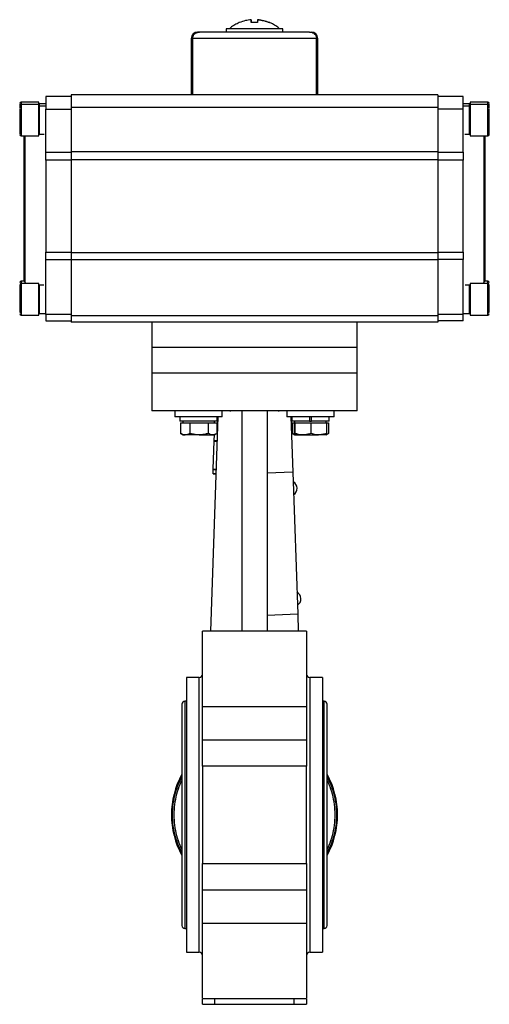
# Model space of a CAD drawing. Header units: millimetres. Extents: x 328 to 1048, y 21 to 717.
# Tile 22 of 22: x 899 to 1048, y 159 to 471. Entities that reach past the tile are written whole.
import ezdxf

# ---------------------------------------------------------------- set-up
doc = ezdxf.new("R2010")
doc.units = ezdxf.units.MM

msp = doc.modelspace()

# ---------------------------------------------------------------- linework, layer by layer
at = {"color": 7, "linetype": 'Continuous', "lineweight": 25}
for p, q in [((972.5, 470.35), (972.5, 471.27)), ((972.51, 470.35), (972.51, 471.27)), ((964.51, 468.35), (964.51, 467.35)), ((982.51, 468.35), (964.51, 468.35)), ((982.51, 467.35), (982.51, 468.35)), ((953.51, 465.35), (953.51, 447.45)), ((993.1, 465.35), (953.91, 465.35)), ((955.51, 467.35), (955.61, 467.35)), ((993.51, 447.45), (993.51, 465.35)), ((915.51, 446.95), (907.51, 446.95)), ((907.51, 446.95), (907.51, 442.95)), ((1031.51, 447.45), (915.51, 447.45)), ((915.51, 447.45), (915.51, 443.45)), ((1031.51, 447.45), (1031.51, 443.45)), ((1039.51, 446.95), (1031.51, 446.95)), ((1039.51, 442.95), (1039.51, 446.95)), ((905.23, 445.18), (899.73, 445.18)), ((905.23, 444.45), (899.73, 444.45)), ((905.23, 444.45), (905.23, 445.18)), ((905.23, 443.55), (905.23, 444.45)), ((905.23, 434.45), (905.23, 443.55)), ((905.51, 443.18), (905.23, 443.18)), ((907.51, 444.66), (905.51, 444.66)), ((905.51, 443.93), (905.51, 444.66)), ((907.51, 443.93), (905.51, 443.93)), ((905.51, 434.97), (905.51, 443.93)), ((907.51, 442.95), (915.51, 442.95)), ((907.51, 429.34), (907.51, 442.95)), ((1031.51, 443.45), (915.51, 443.45)), ((915.51, 443.45), (915.51, 429.48)), ((1031.51, 443.45), (1031.51, 429.48)), ((1039.51, 442.95), (1031.51, 442.95)), ((1041.51, 444.66), (1039.51, 444.66)), ((1041.51, 443.93), (1039.51, 443.93)), ((1039.51, 429.34), (1039.51, 442.95)), ((1041.51, 443.93), (1041.51, 444.66)), ((1041.51, 434.97), (1041.51, 443.93)), ((1041.79, 443.18), (1041.51, 443.18)), ((1047.29, 445.18), (1041.79, 445.18)), ((1041.79, 445.18), (1041.79, 444.45)), ((1047.29, 444.45), (1041.79, 444.45)), ((1041.79, 444.45), (1041.79, 434.45)), ((905.51, 442.45), (905.23, 442.45)), ((1041.79, 442.45), (1041.51, 442.45)), ((899.73, 434.45), (905.23, 434.45)), ((905.23, 436.45), (905.51, 436.45)), ((905.51, 434.97), (906.99, 434.97)), ((1040.02, 434.97), (1041.51, 434.97)), ((1041.51, 436.45), (1041.79, 436.45)), ((1041.79, 434.45), (1047.29, 434.45)), ((907.51, 426.75), (907.51, 429.34)), ((907.51, 429.34), (915.51, 429.34)), ((915.51, 429.48), (1031.51, 429.48)), ((915.51, 429.48), (915.51, 426.91)), ((1031.51, 429.48), (1031.51, 426.91)), ((1031.51, 429.34), (1039.51, 429.34)), ((1039.51, 429.34), (1039.51, 426.75)), ((907.51, 426.75), (907.51, 397.67)), ((915.51, 426.75), (907.51, 426.75)), ((1031.51, 426.91), (915.51, 426.91)), ((915.51, 426.91), (915.51, 397.53)), ((1031.51, 426.91), (1031.51, 397.53)), ((1039.51, 426.75), (1031.51, 426.75)), ((1039.51, 397.67), (1039.51, 426.75)), ((907.51, 397.67), (915.51, 397.67)), ((907.51, 395.33), (907.51, 397.67)), ((915.51, 397.53), (1031.51, 397.53)), ((915.51, 397.53), (915.51, 395.21)), ((1031.51, 397.67), (1039.51, 397.67)), ((1031.51, 397.53), (1031.51, 395.21)), ((1039.51, 397.67), (1039.51, 395.33)), ((907.51, 395.33), (915.51, 395.33)), ((907.51, 377.95), (907.51, 395.33)), ((1031.51, 395.21), (915.51, 395.21)), ((915.51, 395.21), (915.51, 377.45)), ((1039.51, 395.33), (1031.51, 395.33)), ((1031.51, 395.21), (1031.51, 377.45)), ((1039.51, 377.95), (1039.51, 395.33)), ((900.62, 388.45), (899.73, 388.45)), ((905.23, 387.73), (899.73, 387.73)), ((900.83, 388.18), (901.31, 387.73)), ((905.23, 378.2), (905.23, 387.73)), ((906.87, 387.21), (905.51, 387.21)), ((905.51, 378.25), (905.51, 387.21)), ((1041.51, 387.21), (1040.14, 387.21)), ((1041.51, 378.25), (1041.51, 387.21)), ((1047.29, 387.73), (1041.79, 387.73)), ((1041.79, 387.73), (1041.79, 377.73)), ((1045.7, 387.73), (1046.19, 388.18)), ((1047.29, 388.45), (1046.4, 388.45)), ((905.51, 385.73), (905.23, 385.73)), ((1041.79, 385.73), (1041.51, 385.73)), ((899.73, 377.73), (905.23, 377.73)), ((905.23, 379.73), (905.51, 379.73)), ((905.23, 377.73), (905.23, 378.2)), ((905.51, 378.25), (907.51, 378.25)), ((915.51, 377.95), (907.51, 377.95)), ((907.51, 377.95), (907.51, 375.95)), ((1031.51, 377.45), (915.51, 377.45)), ((915.51, 377.45), (915.51, 375.45)), ((1039.51, 377.95), (1031.51, 377.95)), ((1031.51, 377.45), (1031.51, 375.45)), ((1039.51, 378.25), (1041.51, 378.25)), ((1039.51, 375.95), (1039.51, 377.95)), ((1041.51, 379.73), (1041.79, 379.73)), ((1041.79, 377.73), (1047.29, 377.73)), ((1047.79, 378.96), (1047.79, 378.97)), ((907.51, 375.95), (915.51, 375.95)), ((951.59, 375.45), (915.51, 375.45)), ((941.01, 375.45), (941.01, 367.45)), ((995.42, 375.45), (951.59, 375.45)), ((1031.51, 375.45), (995.42, 375.45)), ((1006.01, 367.45), (1006.01, 375.45)), ((1039.51, 375.95), (1031.51, 375.95)), ((941.01, 367.45), (941.01, 359.45)), ((1006.01, 367.45), (941.01, 367.45)), ((1006.01, 359.45), (1006.01, 367.45)), ((941.01, 359.45), (941.01, 347.45)), ((941.01, 359.45), (1006.01, 359.45)), ((1006.01, 347.45), (1006.01, 359.45)), ((948.33, 347.45), (948.33, 345.45)), ((963.33, 345.45), (963.33, 347.45)), ((965.69, 347.44), (965.98, 347.4)), ((969.51, 347.45), (969.51, 277.65)), ((977.51, 347.45), (977.51, 277.65)), ((981.03, 347.4), (981.28, 347.43)), ((983.69, 347.45), (983.69, 345.45)), ((998.69, 345.45), (998.69, 347.45)), ((963.33, 345.45), (948.33, 345.45)), ((949.93, 345.45), (949.93, 344.15)), ((949.94, 344.15), (949.93, 344.15)), ((949.94, 344.15), (949.94, 345.45)), ((961.73, 344.15), (949.94, 344.15)), ((950.06, 343.65), (950.06, 340.23)), ((950.06, 343.65), (951.57, 343.65)), ((950.83, 344.15), (950.83, 343.65)), ((951.57, 343.65), (953.08, 343.65)), ((953.08, 343.65), (953.08, 340.23)), ((953.08, 343.65), (955.96, 343.65)), ((955.96, 343.65), (958.85, 343.65)), ((958.85, 343.65), (958.85, 340.23)), ((958.85, 343.65), (960.23, 343.65)), ((959.65, 277.65), (962.02, 345.45)), ((960.23, 343.65), (961.6, 343.65)), ((960.83, 343.65), (960.83, 344.15)), ((961.6, 343.65), (961.6, 340.23)), ((961.73, 344.15), (961.73, 345.45)), ((998.69, 345.45), (983.69, 345.45)), ((985, 345.45), (985.61, 327.94)), ((985.29, 345.45), (985.29, 344.15)), ((990.86, 344.15), (985.29, 344.15)), ((985.41, 343.65), (985.41, 340.23)), ((985.41, 343.65), (986.11, 343.65)), ((986.11, 343.65), (986.11, 340.23)), ((986.11, 343.65), (986.19, 343.65)), ((986.19, 344.15), (986.19, 343.65)), ((986.19, 343.65), (986.27, 343.65)), ((986.27, 343.65), (986.27, 340.23)), ((986.27, 343.65), (988.8, 343.65)), ((988.8, 343.65), (991.34, 343.65)), ((990.86, 345.45), (990.86, 344.15)), ((990.86, 344.15), (991.51, 344.15)), ((991.34, 343.65), (991.34, 340.23)), ((991.34, 343.65), (993.8, 343.65)), ((991.51, 344.15), (991.51, 345.45)), ((997.09, 344.15), (991.51, 344.15)), ((993.8, 343.65), (996.26, 343.65)), ((996.19, 343.65), (996.19, 344.15)), ((996.26, 343.65), (996.26, 340.23)), ((996.26, 343.65), (996.96, 343.65)), ((996.96, 343.65), (996.96, 340.23)), ((997.09, 344.15), (997.09, 345.45)), ((950.06, 340.23), (950.83, 339.78)), ((950.06, 340.23), (950.14, 340.18)), ((960.83, 339.78), (961.61, 340.23)), ((961.6, 342.38), (961.91, 342.37)), ((961.6, 340.88), (961.86, 340.87)), ((985.41, 340.23), (986.18, 339.78)), ((985.41, 340.23), (985.5, 340.18)), ((996.19, 339.78), (996.96, 340.23)), ((950.83, 339.78), (951.57, 339.78)), ((955.96, 339.78), (951.57, 339.78)), ((955.96, 339.78), (960.23, 339.78)), ((960.23, 339.78), (960.83, 339.78)), ((960.44, 329), (960.75, 337.81)), ((960.75, 337.81), (960.76, 338)), ((960.75, 337.81), (961.75, 337.78)), ((960.76, 338), (960.82, 339.78)), ((960.76, 338), (961.76, 337.96)), ((986.18, 339.78), (986.19, 339.78)), ((986.19, 339.78), (988.8, 339.78)), ((988.8, 339.78), (993.8, 339.78)), ((996.18, 339.78), (993.8, 339.78)), ((996.19, 339.78), (996.19, 339.78)), ((960.39, 327.6), (960.44, 328.82)), ((960.39, 327.6), (961.39, 327.56)), ((960.39, 327.41), (960.39, 327.6)), ((960.39, 327.41), (961.39, 327.38)), ((960.44, 329), (961.44, 328.97)), ((960.44, 328.82), (960.44, 329)), ((960.44, 328.82), (961.43, 328.78)), ((985.61, 327.94), (977.51, 327.66)), ((985.61, 327.94), (987.19, 282.97)), ((987.19, 282.97), (977.51, 282.63)), ((987.19, 282.97), (987.37, 277.65)), ((990.01, 277.65), (957.01, 277.65)), ((957.01, 277.65), (957.01, 277.65)), ((957.01, 253.75), (957.01, 277.65)), ((956.01, 262.95), (952.01, 262.95)), ((952.01, 262.95), (952.01, 175.95)), ((995.01, 262.95), (991.01, 262.95)), ((995.01, 262.95), (995.01, 175.95)), ((950.56, 254.5), (950.56, 184.4)), ((952.01, 255.45), (951.51, 255.45)), ((957.01, 253.75), (990.01, 253.75)), ((957.01, 243.26), (957.01, 253.75)), ((990.01, 253.75), (990.01, 243.26)), ((995.51, 255.45), (995.01, 255.45)), ((996.46, 184.4), (996.46, 254.5)), ((957.01, 243.26), (990.01, 243.26)), ((957.01, 234.84), (957.01, 243.26)), ((957.01, 234.84), (957.01, 204.07)), ((990.01, 234.84), (957.01, 234.84)), ((990.01, 204.07), (990.01, 234.84)), ((957.01, 204.07), (990.01, 204.07)), ((990.01, 195.65), (957.01, 195.65)), ((957.01, 185.16), (957.01, 195.65)), ((990.01, 195.65), (990.01, 185.16)), ((957.01, 185.16), (990.01, 185.16)), ((951.51, 183.45), (952.01, 183.45)), ((995.01, 183.45), (995.51, 183.45)), ((952.01, 175.95), (956.01, 175.95)), ((991.01, 175.95), (995.01, 175.95)), ((957.01, 161.26), (990.01, 161.26)), ((957.01, 159.45), (957.01, 161.13)), ((957.01, 159.45), (961.01, 159.45)), ((961.01, 159.45), (961.01, 161.26)), ((961.01, 159.45), (986.01, 159.45)), ((986.01, 159.45), (986.01, 161.26)), ((986.01, 159.45), (990.01, 159.45)), ((990.01, 161.13), (990.01, 159.45))]:
    msp.add_line(p, q, dxfattribs=at)
at = {"color": 8, "linetype": 'Continuous', "lineweight": 25}
for p, q in [((953.91, 465.35), (953.51, 465.35)), ((993.51, 465.35), (993.1, 465.35)), ((899.73, 445.18), (899.73, 444.45)), ((899.73, 444.45), (899.73, 443.55)), ((899.73, 443.55), (899.73, 434.45)), ((1047.29, 444.45), (1047.29, 445.18)), ((1047.29, 434.45), (1047.29, 444.45)), ((900.83, 434.45), (900.83, 388.18)), ((1046.19, 388.18), (1046.19, 434.45)), ((899.73, 388.45), (899.73, 387.73)), ((899.73, 387.73), (899.73, 378.2)), ((1047.29, 387.73), (1047.29, 388.45)), ((1047.29, 377.73), (1047.29, 387.73)), ((899.73, 378.2), (899.73, 377.73)), ((961.6, 342.19), (961.9, 342.18)), ((961.6, 341.06), (961.86, 341.05)), ((961.6, 340.69), (961.85, 340.68)), ((956.01, 175.95), (956.01, 262.95)), ((991.01, 262.95), (991.01, 175.95)), ((951.51, 255.45), (951.51, 219.45)), ((995.51, 219.45), (995.51, 255.45)), ((951.51, 219.45), (951.51, 183.45)), ((995.51, 183.45), (995.51, 219.45))]:
    msp.add_line(p, q, dxfattribs=at)
at = {"color": 7, "linetype": 'Continuous', "lineweight": 25}
for centre, radius, start, end in [((998.51, 470.2), 26.03, 177.6456, 179.6662), ((946.51, 470.2), 26.03, 0.3338, 2.3544), ((1000.51, 470.2), 26.03, 177.6456, 179.6662), ((955.51, 465.35), 2, 90, 180), ((991.51, 465.35), 2, 0, 90), ((899.73, 444.68), 0.5, 90, 180), ((899.73, 443.95), 0.5, 90, 180), ((1047.29, 444.68), 0.5, 0, 90), ((1047.29, 443.95), 0.5, 0, 90), ((899.73, 434.95), 0.5, 180, 270), ((901.51, 433.99), 1, 152.4587, 180), ((1045.51, 433.99), 1, 0, 27.5432), ((1047.29, 434.95), 0.5, 270, 0), ((899.73, 387.95), 0.5, 90, 180), ((899.73, 387.23), 0.5, 90, 180), ((901.51, 388.92), 1, 180, 227), ((1045.51, 388.92), 1, 313, 0), ((1047.29, 387.95), 0.5, 0, 90), ((1047.29, 387.23), 0.5, 0, 90), ((899.73, 378.95), 0.5, 180, 270), ((899.73, 378.23), 0.5, 180, 270), ((1047.29, 378.95), 0.5, 270, 0), ((1047.29, 378.23), 0.5, 270, 0), ((984.59, 322.82), 2.4, 2.5993, 62.0216), ((984.59, 322.87), 2.4, 301.9875, 1.4098), ((985.81, 287.84), 2.4, 2.5993, 62.0216), ((985.81, 287.89), 2.4, 301.9875, 1.4098), ((956.01, 263.95), 1, 270, 0), ((991.01, 263.95), 1, 180, 270), ((951.51, 254.5), 0.95, 90, 180), ((995.51, 254.5), 0.95, 0, 90), ((973.51, 219.45), 26.3, 150.765, 209.235), ((973.51, 219.45), 26.3, 330.765, 29.235), ((951.51, 184.4), 0.95, 180, 270), ((995.51, 184.4), 0.95, 270, 0), ((956.01, 174.95), 1, 0, 90), ((991.01, 174.95), 1, 90, 180)]:
    msp.add_arc(centre, radius, start, end, dxfattribs=at)
for major_axis, start_param, end_param in [((-3.47, 1145.8), 1.194395, 1.211232), ((-3.47, 1145.8), 1.194395, 1.211232), ((3.47, 1145.8), 5.071954, 5.08879), ((3.47, 1145.8), 5.071954, 5.08879)]:
    msp.add_ellipse((973.51, 44.24), major_axis=major_axis, ratio=0.01719, start_param=start_param, end_param=end_param, dxfattribs=at)
for points, knots in [([(972.5, 471.27), (971.87, 471.19), (970.59, 471.04), (969.39, 470.58), (968.78, 470.35)], [0, 0, 0, 0, 0.493662, 1, 1, 1, 1]), ([(978.23, 470.35), (977.63, 470.58), (976.43, 471.03), (975.15, 471.19), (974.5, 471.27)], [0, 0, 0, 0, 0.493662, 1, 1, 1, 1]), ([(974.51, 471.27), (975.15, 471.19), (976.42, 471.04), (977.63, 470.58), (978.24, 470.35)], [0, 0, 0, 0, 0.493662, 1, 1, 1, 1]), ([(968.68, 470.35), (968.21, 470.12), (967.24, 469.66), (966.19, 468.96), (965.66, 468.46), (965.52, 468.33)], [0, 0, 0, 0, 0.41576, 0.855334, 1, 1, 1, 1]), ([(968.78, 470.35), (968.75, 470.35), (968.69, 470.35), (968.68, 470.35), (968.68, 470.35)], [0, 0, 0, 0, 0.511529, 1, 1, 1, 1]), ([(974.48, 470.35), (974.22, 470.35), (973.68, 470.35), (973, 470.35), (972.61, 470.35), (972.48, 470.35)], [0, 0, 0, 0, 0.398614, 0.808789, 1, 1, 1, 1]), ([(978.34, 470.35), (978.34, 470.35), (978.35, 470.35), (978.32, 470.35), (978.26, 470.35), (978.23, 470.35)], [0, 0, 0, 0, 0.02708, 0.510891, 1, 1, 1, 1]), ([(981.49, 468.34), (981.41, 468.42), (980.92, 468.89), (979.89, 469.56), (978.91, 470.14), (978.36, 470.34), (978.34, 470.35)], [0, 0, 0, 0, 0.096499, 0.536466, 0.976434, 1, 1, 1, 1]), ([(953.91, 465.35), (953.92, 465.46), (953.93, 465.67), (954.02, 465.98), (954.15, 466.28), (954.32, 466.54), (954.55, 466.78), (954.81, 466.99), (955.11, 467.16), (955.43, 467.27), (955.75, 467.34), (955.96, 467.35), (956.06, 467.35)], [0, 0, 0, 0, 0.096219, 0.195317, 0.291514, 0.390348, 0.489621, 0.591424, 0.697602, 0.806456, 0.902353, 1, 1, 1, 1]), ([(956.06, 467.35), (955.93, 467.35), (955.67, 467.34), (955.3, 467.23), (954.94, 467.07), (954.62, 466.85), (954.35, 466.58), (954.15, 466.28), (954.01, 465.96), (953.93, 465.65), (953.92, 465.44), (953.91, 465.35)], [0, 0, 0, 0, 0.1184808, 0.2403065, 0.3588305, 0.4811712, 0.5932321, 0.709116, 0.812266, 0.9188236, 1, 1, 1, 1]), ([(956.06, 467.35), (955.89, 467.35), (955.67, 467.35), (955.62, 467.35), (955.61, 467.35)], [0, 0, 0, 0, 0.802989, 1, 1, 1, 1]), ([(990.96, 467.35), (990.68, 467.35), (990.12, 467.35), (988.72, 467.35), (986.88, 467.35), (984.62, 467.35), (982.03, 467.35), (979.25, 467.35), (976.38, 467.35), (973.51, 467.35), (970.64, 467.35), (967.77, 467.35), (964.98, 467.35), (962.4, 467.35), (960.14, 467.35), (958.3, 467.35), (956.89, 467.35), (956.33, 467.35), (956.06, 467.35)], [0, 0, 0, 0, 0.0594978, 0.1214964, 0.185282, 0.25, 0.314718, 0.3785036, 0.4405022, 0.5, 0.5594978, 0.6214964, 0.685282, 0.75, 0.814718, 0.8785036, 0.9405022, 1, 1, 1, 1]), ([(990.96, 467.35), (991.08, 467.35), (991.34, 467.34), (991.72, 467.23), (992.08, 467.07), (992.39, 466.85), (992.66, 466.58), (992.87, 466.28), (993.01, 465.96), (993.09, 465.65), (993.1, 465.44), (993.1, 465.35)], [0, 0, 0, 0, 0.118481, 0.240306, 0.358831, 0.481171, 0.593232, 0.709116, 0.812266, 0.918824, 1, 1, 1, 1]), ([(990.96, 467.35), (991.08, 467.35), (991.34, 467.34), (991.72, 467.23), (992.08, 467.07), (992.39, 466.85), (992.66, 466.58), (992.87, 466.28), (993.01, 465.96), (993.09, 465.65), (993.1, 465.44), (993.1, 465.35)], [0, 0, 0, 0, 0.1184808, 0.2403065, 0.3588305, 0.4811712, 0.5932321, 0.709116, 0.812266, 0.9188236, 1, 1, 1, 1]), ([(991.03, 467.35), (991.16, 467.35), (991.45, 467.35), (991.49, 467.35), (991.51, 467.35)], [0, 0, 0, 0, 0.448583, 1, 1, 1, 1]), ([(899.23, 444.66), (899.23, 444.66), (899.23, 444.65), (899.23, 444.44), (899.23, 444.02), (899.23, 443.68), (899.23, 443.41), (899.23, 443.39)], [0, 0, 0, 0, 0.183722, 0.450904, 0.718087, 0.979717, 1, 1, 1, 1]), ([(899.23, 443.14), (899.23, 442.77), (899.23, 442.19), (899.23, 441.13), (899.23, 440.24), (899.23, 439.32), (899.23, 438.15), (899.23, 436.81), (899.23, 435.79), (899.23, 435.25), (899.23, 434.99), (899.23, 434.97), (899.23, 434.97)], [0, 0, 0, 0, 0.148497, 0.228436, 0.310071, 0.391706, 0.471644, 0.620141, 0.768639, 0.848577, 0.930212, 1, 1, 1, 1]), ([(1047.79, 443.39), (1047.79, 443.41), (1047.79, 443.68), (1047.79, 444.02), (1047.79, 444.44), (1047.79, 444.65), (1047.79, 444.66), (1047.79, 444.66)], [0, 0, 0, 0, 0.0202876, 0.2819166, 0.5490976, 0.8162787, 1, 1, 1, 1]), ([(1047.79, 434.96), (1047.79, 434.96), (1047.79, 434.98), (1047.79, 435.25), (1047.79, 435.79), (1047.79, 436.81), (1047.79, 438.15), (1047.79, 439.32), (1047.79, 440.24), (1047.79, 441.13), (1047.79, 442.19), (1047.79, 442.77), (1047.79, 443.14)], [0, 0, 0, 0, 0.080679, 0.161358, 0.240361, 0.387119, 0.533878, 0.612881, 0.69356, 0.774239, 0.853242, 1, 1, 1, 1]), ([(900.51, 433.99), (900.51, 433.96), (900.51, 433.89), (900.51, 433.35), (900.51, 432.53), (900.51, 431.5), (900.51, 429.95), (900.51, 427.99), (900.51, 425.69), (900.51, 423.82), (900.51, 421.84), (900.51, 419.57), (900.51, 417.02), (900.51, 414.23), (900.51, 411.45), (900.51, 408.68), (900.51, 405.89), (900.51, 403.34), (900.51, 401.07), (900.51, 398.42), (900.51, 396.01), (900.51, 393.93), (900.51, 392.57), (900.51, 391.41), (900.51, 390.37), (900.51, 389.55), (900.51, 389.01), (900.51, 388.95), (900.51, 388.92)], [0, 0, 0, 0, 0.038823, 0.078844, 0.119997, 0.152163, 0.184336, 0.249956, 0.282806, 0.315664, 0.34783, 0.380003, 0.421149, 0.461175, 0.5, 0.538818, 0.578844, 0.619997, 0.652163, 0.684336, 0.749956, 0.782806, 0.815664, 0.84783, 0.880003, 0.921149, 0.961173, 1, 1, 1, 1]), ([(1046.51, 388.92), (1046.51, 388.95), (1046.51, 389.01), (1046.51, 389.55), (1046.51, 390.37), (1046.51, 391.41), (1046.51, 392.57), (1046.51, 393.93), (1046.51, 396.01), (1046.51, 398.42), (1046.51, 401.07), (1046.51, 403.34), (1046.51, 405.89), (1046.51, 408.68), (1046.51, 411.45), (1046.51, 414.23), (1046.51, 417.02), (1046.51, 419.57), (1046.51, 421.84), (1046.51, 423.82), (1046.51, 425.69), (1046.51, 427.99), (1046.51, 429.95), (1046.51, 431.5), (1046.51, 432.53), (1046.51, 433.35), (1046.51, 433.89), (1046.51, 433.96), (1046.51, 433.99)], [0, 0, 0, 0, 0.038827, 0.078851, 0.119997, 0.15217, 0.184336, 0.217194, 0.250044, 0.315664, 0.347837, 0.380003, 0.421156, 0.461182, 0.5, 0.538825, 0.578851, 0.619997, 0.65217, 0.684336, 0.717194, 0.750044, 0.815664, 0.847837, 0.880003, 0.921156, 0.961177, 1, 1, 1, 1]), ([(899.23, 387.21), (899.23, 387.21), (899.23, 387.21), (899.23, 386.99), (899.23, 386.59), (899.23, 385.87), (899.23, 384.68), (899.23, 383.26), (899.23, 382.08), (899.23, 381.18), (899.23, 380.35), (899.23, 379.4), (899.23, 378.95), (899.23, 378.65)], [0, 0, 0, 0, 0.052561, 0.129, 0.205439, 0.280289, 0.419333, 0.558378, 0.633228, 0.709667, 0.786105, 0.860955, 1, 1, 1, 1]), ([(1047.79, 378.65), (1047.79, 378.95), (1047.79, 379.4), (1047.79, 380.35), (1047.79, 381.18), (1047.79, 382.08), (1047.79, 383.26), (1047.79, 384.68), (1047.79, 385.87), (1047.79, 386.59), (1047.79, 386.99), (1047.79, 387.21), (1047.79, 387.21), (1047.79, 387.21)], [0, 0, 0, 0, 0.1390446, 0.2138948, 0.2903334, 0.3667719, 0.4416221, 0.5806667, 0.7197113, 0.7945615, 0.8710001, 0.9474386, 1, 1, 1, 1]), ([(941.01, 359.45), (941.01, 359.45), (941.22, 359.45), (942.05, 359.45), (942.67, 359.45), (944.3, 359.45), (945.3, 359.45), (947.67, 359.45), (949.02, 359.45), (952.03, 359.45), (953.68, 359.45), (957.22, 359.45), (959.11, 359.45), (963.04, 359.45), (965.08, 359.45), (969.25, 359.45), (971.38, 359.45), (973.51, 359.45)], [0, 0, 0, 0, 0.125, 0.125, 0.25, 0.25, 0.375, 0.375, 0.5, 0.5, 0.625, 0.625, 0.75, 0.75, 0.875, 0.875, 1, 1, 1, 1]), ([(973.51, 359.45), (975.64, 359.45), (977.76, 359.45), (981.94, 359.45), (983.98, 359.45), (987.91, 359.45), (989.8, 359.45), (993.33, 359.45), (994.99, 359.45), (997.99, 359.45), (999.35, 359.45), (1001.71, 359.45), (1002.72, 359.45), (1004.35, 359.45), (1004.97, 359.45), (1005.8, 359.45), (1006.01, 359.45), (1006.01, 359.45)], [0, 0, 0, 0, 0.125, 0.125, 0.25, 0.25, 0.375, 0.375, 0.5, 0.5, 0.625, 0.625, 0.75, 0.75, 0.875, 0.875, 1, 1, 1, 1]), ([(973.51, 347.45), (971.38, 347.45), (969.25, 347.45), (965.08, 347.45), (963.04, 347.45), (959.11, 347.45), (957.22, 347.45), (953.68, 347.45), (952.03, 347.45), (949.02, 347.45), (947.67, 347.45), (945.3, 347.45), (944.3, 347.45), (942.67, 347.45), (942.05, 347.45), (941.22, 347.45), (941.01, 347.45), (941.01, 347.45)], [0, 0, 0, 0, 0.125, 0.125, 0.25, 0.25, 0.375, 0.375, 0.5, 0.5, 0.625, 0.625, 0.75, 0.75, 0.875, 0.875, 1, 1, 1, 1]), ([(1006.01, 347.45), (1006.01, 347.45), (1005.8, 347.45), (1004.97, 347.45), (1004.35, 347.45), (1002.72, 347.45), (1001.71, 347.45), (999.35, 347.45), (997.99, 347.45), (994.99, 347.45), (993.33, 347.45), (989.8, 347.45), (987.91, 347.45), (983.98, 347.45), (981.94, 347.45), (977.76, 347.45), (975.64, 347.45), (973.51, 347.45)], [0, 0, 0, 0, 0.125, 0.125, 0.25, 0.25, 0.375, 0.375, 0.5, 0.5, 0.625, 0.625, 0.75, 0.75, 0.875, 0.875, 1, 1, 1, 1]), ([(951.57, 339.78), (951.53, 339.78), (951.02, 339.79), (950.52, 340.01), (950.06, 340.23)], [0, 0, 0, 0, 0.070201, 1, 1, 1, 1]), ([(953.08, 340.23), (952.83, 340.1), (952.34, 339.85), (951.83, 339.8), (951.57, 339.78)], [0, 0, 0, 0, 0.495458, 1, 1, 1, 1]), ([(955.96, 339.78), (955.85, 339.78), (955.63, 339.78), (955.31, 339.8), (955.01, 339.83), (954.73, 339.86), (954.45, 339.91), (954.18, 339.96), (953.9, 340.01), (953.63, 340.08), (953.35, 340.15), (953.17, 340.2), (953.08, 340.23)], [0, 0, 0, 0, 0.115701, 0.231577, 0.326891, 0.422292, 0.517935, 0.613651, 0.71011, 0.806626, 0.903292, 1, 1, 1, 1]), ([(958.85, 340.23), (958.65, 340.17), (957.71, 339.91), (956.74, 339.83), (955.96, 339.78)], [0, 0, 0, 0, 0.211001, 1, 1, 1, 1]), ([(960.23, 339.78), (960.19, 339.78), (959.73, 339.79), (959.27, 340.01), (958.85, 340.23)], [0, 0, 0, 0, 0.070201, 1, 1, 1, 1]), ([(961.6, 340.23), (961.55, 340.19), (961.38, 340.09), (961.16, 339.99), (960.93, 339.9), (960.75, 339.85), (960.58, 339.81), (960.4, 339.78), (960.29, 339.78), (960.23, 339.78)], [0, 0, 0, 0, 0.123654, 0.371213, 0.495325, 0.620996, 0.746851, 0.873313, 1, 1, 1, 1]), ([(986.92, 339.78), (986.89, 339.78), (986.38, 339.79), (985.88, 340.01), (985.41, 340.23)], [0, 0, 0, 0, 0.070201, 1, 1, 1, 1]), ([(986.19, 339.78), (986.19, 339.78), (986.18, 339.78), (986.17, 339.8), (986.16, 339.82), (986.16, 339.85), (986.15, 339.89), (986.14, 339.94), (986.13, 340), (986.13, 340.07), (986.12, 340.14), (986.11, 340.2), (986.11, 340.23)], [0, 0, 0, 0, 0.097684, 0.195474, 0.293573, 0.391768, 0.490979, 0.590273, 0.689792, 0.789376, 0.894661, 1, 1, 1, 1]), ([(986.27, 340.23), (986.25, 340.04), (986.22, 339.8), (986.19, 339.78), (986.19, 339.78)], [0, 0, 0, 0, 0.768151, 1, 1, 1, 1]), ([(988.8, 339.78), (988.74, 339.78), (987.89, 339.79), (987.05, 340.01), (986.27, 340.23)], [0, 0, 0, 0, 0.070201, 1, 1, 1, 1]), ([(991.34, 340.23), (991.24, 340.19), (990.93, 340.09), (990.52, 339.99), (990.1, 339.9), (989.78, 339.85), (989.45, 339.81), (989.13, 339.78), (988.91, 339.78), (988.8, 339.78)], [0, 0, 0, 0, 0.123654, 0.371213, 0.495325, 0.620996, 0.746851, 0.873313, 1, 1, 1, 1]), ([(993.8, 339.78), (993.74, 339.78), (992.91, 339.79), (992.1, 340.01), (991.34, 340.23)], [0, 0, 0, 0, 0.070201, 1, 1, 1, 1]), ([(996.26, 340.23), (995.86, 340.1), (995.06, 339.85), (994.22, 339.8), (993.8, 339.78)], [0, 0, 0, 0, 0.495458, 1, 1, 1, 1]), ([(996.18, 339.78), (996.19, 339.78), (996.19, 339.78), (996.2, 339.8), (996.21, 339.83), (996.22, 339.86), (996.22, 339.91), (996.23, 339.96), (996.24, 340.01), (996.25, 340.08), (996.25, 340.15), (996.26, 340.2), (996.26, 340.23)], [0, 0, 0, 0, 0.115701, 0.231577, 0.326891, 0.422292, 0.517935, 0.613651, 0.71011, 0.806626, 0.903292, 1, 1, 1, 1]), ([(996.96, 340.23), (996.9, 340.19), (996.74, 340.09), (996.51, 339.99), (996.32, 339.91), (996.24, 339.89), (996.22, 339.88)], [0, 0, 0, 0, 0.228572, 0.686181, 0.9156, 1, 1, 1, 1]), ([(990.01, 277.65), (990.01, 277.65), (990.01, 277.64), (990.01, 277.63), (990.01, 277.61), (990.01, 277.57), (990.01, 277.53), (990.01, 277.48), (990.01, 277.42), (990.01, 277.28), (990.01, 277.01), (990.01, 276.52), (990.01, 275.92), (990.01, 274.99), (990.01, 273.6), (990.01, 271.59), (990.01, 269.21), (990.01, 266.52), (990.01, 263.65), (990.01, 261.25), (990.01, 259.4), (990.01, 258.1), (990.01, 256.86), (990.01, 255.91), (990.01, 255.19), (990.01, 254.69), (990.01, 254.21), (990.01, 253.9), (990.01, 253.75)], [0, 0, 0, 0, 0.010981, 0.02194, 0.032886, 0.043826, 0.054766, 0.065715, 0.07668, 0.087668, 0.130563, 0.173473, 0.214652, 0.255846, 0.333471, 0.411096, 0.493371, 0.579067, 0.666581, 0.754095, 0.79699, 0.8399, 0.881079, 0.922273, 0.941722, 0.961132, 0.980545, 1, 1, 1, 1]), ([(990.01, 243.26), (990.01, 243.19), (990.01, 243.06), (990.01, 242.85), (990.01, 242.64), (990.01, 242.42), (990.01, 242.2), (990.01, 241.97), (990.01, 241.73), (990.01, 241.23), (990.01, 240.44), (990.01, 239.33), (990.01, 238.17), (990.01, 237.21), (990.01, 236.45), (990.01, 235.91), (990.01, 235.37), (990.01, 235.01), (990.01, 234.84)], [0, 0, 0, 0, 0.030742, 0.061375, 0.091934, 0.122458, 0.152984, 0.183549, 0.21419, 0.244946, 0.372453, 0.500018, 0.627526, 0.755091, 0.816457, 0.877531, 0.938612, 1, 1, 1, 1]), ([(950.56, 207.53), (950.24, 208.13), (949.38, 209.76), (948.44, 212.61), (947.74, 216), (947.51, 219.45), (947.74, 222.91), (948.44, 226.3), (949.38, 229.15), (950.24, 230.77), (950.56, 231.38)], [0, 0, 0, 0, 0.082731, 0.221821, 0.360911, 0.5, 0.63909, 0.778179, 0.917269, 1, 1, 1, 1]), ([(996.46, 231.38), (996.78, 230.77), (997.64, 229.15), (998.57, 226.3), (999.28, 222.91), (999.5, 219.45), (999.28, 216), (998.57, 212.61), (997.64, 209.76), (996.78, 208.13), (996.46, 207.53)], [0, 0, 0, 0, 0.0827315, 0.2218211, 0.3609106, 0.5000001, 0.6390896, 0.7781791, 0.9172686, 1, 1, 1, 1]), ([(950.56, 230.45), (950.33, 230), (949.61, 228.57), (948.8, 225.98), (948.15, 222.75), (947.94, 219.45), (948.15, 216.16), (948.8, 212.93), (949.61, 210.34), (950.33, 208.91), (950.56, 208.46)], [0, 0, 0, 0, 0.0661568, 0.2107711, 0.3553855, 0.4999998, 0.6446142, 0.7892285, 0.9338429, 1, 1, 1, 1]), ([(996.46, 208.46), (996.69, 208.91), (997.41, 210.34), (998.22, 212.93), (998.87, 216.16), (999.08, 219.45), (998.87, 222.75), (998.22, 225.98), (997.41, 228.57), (996.69, 230), (996.46, 230.45)], [0, 0, 0, 0, 0.066157, 0.210771, 0.355386, 0.5, 0.644614, 0.789229, 0.933843, 1, 1, 1, 1]), ([(957.01, 195.65), (957.01, 195.71), (957.01, 195.85), (957.01, 196.05), (957.01, 196.27), (957.01, 196.49), (957.01, 196.71), (957.01, 196.94), (957.01, 197.18), (957.01, 197.67), (957.01, 198.46), (957.01, 199.58), (957.01, 200.73), (957.01, 201.7), (957.01, 202.45), (957.01, 203), (957.01, 203.54), (957.01, 203.89), (957.01, 204.07)], [0, 0, 0, 0, 0.030742, 0.061375, 0.091934, 0.122458, 0.152984, 0.183549, 0.21419, 0.244946, 0.372453, 0.500018, 0.627526, 0.755091, 0.816457, 0.877531, 0.938612, 1, 1, 1, 1]), ([(990.01, 204.07), (990.01, 203.98), (990.01, 203.81), (990.01, 203.54), (990.01, 203.27), (990.01, 203), (990.01, 202.73), (990.01, 202.45), (990.01, 202.18), (990.01, 201.6), (990.01, 200.73), (990.01, 199.58), (990.01, 198.46), (990.01, 197.59), (990.01, 196.94), (990.01, 196.48), (990.01, 196.05), (990.01, 195.78), (990.01, 195.65)], [0, 0, 0, 0, 0.030742, 0.061375, 0.091934, 0.122458, 0.152984, 0.183549, 0.21419, 0.244946, 0.372453, 0.500018, 0.627526, 0.755091, 0.816457, 0.877531, 0.938612, 1, 1, 1, 1]), ([(957.01, 161.26), (957.01, 161.26), (957.01, 161.26), (957.01, 161.28), (957.01, 161.3), (957.01, 161.33), (957.01, 161.37), (957.01, 161.42), (957.01, 161.49), (957.01, 161.62), (957.01, 161.89), (957.01, 162.38), (957.01, 162.99), (957.01, 163.92), (957.01, 165.3), (957.01, 167.32), (957.01, 169.7), (957.01, 172.39), (957.01, 175.26), (957.01, 177.66), (957.01, 179.5), (957.01, 180.81), (957.01, 182.05), (957.01, 183), (957.01, 183.71), (957.01, 184.22), (957.01, 184.7), (957.01, 185.01), (957.01, 185.16)], [0, 0, 0, 0, 0.010981, 0.02194, 0.032886, 0.043826, 0.054766, 0.065715, 0.07668, 0.087668, 0.130563, 0.173473, 0.214652, 0.255846, 0.333471, 0.411096, 0.493371, 0.579067, 0.666581, 0.754095, 0.79699, 0.8399, 0.881079, 0.922273, 0.941722, 0.961132, 0.980545, 1, 1, 1, 1]), ([(990.01, 185.16), (990.01, 185.07), (990.01, 184.9), (990.01, 184.63), (990.01, 184.35), (990.01, 184.07), (990.01, 183.79), (990.01, 183.49), (990.01, 182.92), (990.01, 182.05), (990.01, 180.81), (990.01, 179.5), (990.01, 177.66), (990.01, 175.26), (990.01, 172.39), (990.01, 169.7), (990.01, 167.32), (990.01, 165.3), (990.01, 163.92), (990.01, 162.99), (990.01, 162.38), (990.01, 161.89), (990.01, 161.59), (990.01, 161.42), (990.01, 161.33), (990.01, 161.27), (990.01, 161.26), (990.01, 161.26)], [0, 0, 0, 0, 0.011122, 0.022225, 0.033317, 0.044407, 0.055501, 0.066606, 0.077732, 0.11891, 0.160105, 0.202999, 0.24591, 0.333425, 0.420939, 0.506635, 0.58891, 0.666535, 0.744161, 0.785339, 0.826533, 0.869428, 0.912339, 0.934278, 0.956161, 0.978049, 1, 1, 1, 1])]:
    msp.add_open_spline(points, degree=3, knots=knots, dxfattribs=at)

doc.saveas('drawing.dxf')
